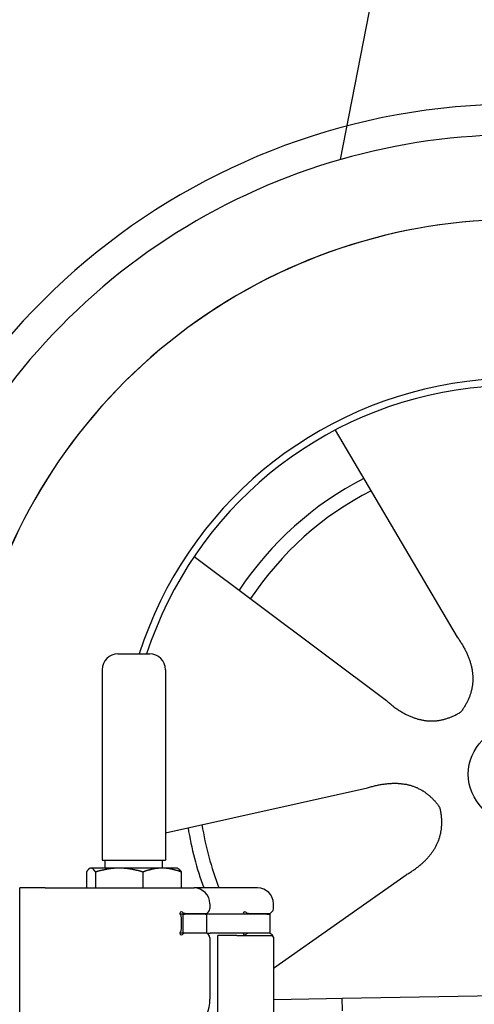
# Model space of a CAD drawing. Extents: x 562 to 7231, y 5567 to 12226.
# Tile 45 of 54: x 4448 to 4734, y 10379 to 11000. Entities that reach past the tile are written whole.
import ezdxf

# ---------------------------------------------------------------- set-up
doc = ezdxf.new("R2010")
doc.units = 0
doc.layers.get('0').update_dxf_attribs({"linetype": 'CONTINUOUS'})
doc.layers.add('CAR', color=10, linetype='CONTINUOUS')

msp = doc.modelspace()

# ---------------------------------------------------------------- linework, layer by layer
for p, q in [((4509.567, 10599.979), (4529.567, 10599.979)), ((4499.567, 10589.979), (4499.567, 10469.979)), ((4539.567, 10589.979), (4539.567, 10469.979)), ((4499.567, 10469.979), (4539.567, 10469.979)), ((4501.567, 10464.979), (4501.567, 10469.979)), ((4537.567, 10464.979), (4537.567, 10469.979)), ((4489.65, 10462.523), (4489.65, 10452.479)), ((4492.067, 10464.979), (4491.606, 10464.713)), ((4492.52, 10464.979), (4492.067, 10464.979)), ((4510.348, 10464.979), (4492.52, 10464.979)), ((4495.389, 10462.523), (4495.389, 10452.479)), ((4537.395, 10464.979), (4510.348, 10464.979)), ((4525.306, 10462.523), (4525.306, 10452.479)), ((4547.067, 10464.979), (4537.395, 10464.979)), ((4547.067, 10464.979), (4547.527, 10464.713)), ((4549.483, 10462.523), (4549.483, 10452.479)), ((4447.567, 10072.479), (4447.567, 10452.479)), ((4463.567, 10452.479), (4447.567, 10452.479)), ((4447.567, 10072.479), (4447.567, 10452.479)), ((4463.567, 10452.479), (4557.567, 10452.479)), ((4597.567, 10452.479), (4557.567, 10452.479)), ((4567.567, 10442.479), (4567.567, 10439.479)), ((4607.567, 10439.479), (4607.567, 10442.479)), ((4550.567, 10435.979), (4548.701, 10435.979)), ((4550.567, 10435.979), (4551.567, 10435.979)), ((4550.567, 10435.979), (4550.567, 10423.979)), ((4564.567, 10435.979), (4551.567, 10435.979)), ((4552.212, 10436.479), (4564.567, 10436.479)), ((4564.567, 10435.979), (4565.567, 10435.979)), ((4567.737, 10435.979), (4565.567, 10435.979)), ((4565.567, 10423.979), (4565.567, 10435.979)), ((4603.396, 10435.979), (4567.737, 10435.979)), ((4592.212, 10436.479), (4604.567, 10436.479)), ((4603.396, 10435.979), (4605.567, 10435.979)), ((4605.567, 10423.979), (4605.567, 10435.979)), ((4549.567, 10426.625), (4549.567, 10433.833)), ((4548.681, 10423.979), (4548.567, 10423.979)), ((4550.567, 10423.979), (4548.681, 10423.979)), ((4551.567, 10423.979), (4550.567, 10423.979)), ((4552.212, 10423.979), (4551.567, 10423.979)), ((4564.567, 10423.979), (4552.212, 10423.979)), ((4565.567, 10423.979), (4564.567, 10423.979)), ((4565.567, 10423.979), (4567.737, 10423.979)), ((4603.396, 10423.979), (4567.737, 10423.979)), ((4605.567, 10423.979), (4603.396, 10423.979)), ((4567.567, 10420.979), (4567.567, 10382.479)), ((4572.567, 10343.897), (4572.567, 10422.479)), ((4584.567, 10422.479), (4572.567, 10422.479)), ((4584.567, 10422.479), (4606.567, 10422.479)), ((4607.567, 10421.479), (4607.567, 10299.537)), ((4651.048, 10383.011), (6015.84, 10406.834)), ((4607.567, 10382.252), (4641.049, 10382.837)), ((4641.049, 10382.837), (4651.048, 10383.011)), ((4651.187, 10375.012), (4651.048, 10383.011))]:
    msp.add_line(p, q)
for points in [[(4492.52, 10465, 0), (4492.49, 10465, 0), (4492.46, 10465, 0), (4492.43, 10465, 0), (4492.4, 10465, 0), (4492.37, 10465, 0), (4492.35, 10465, 0), (4492.32, 10465, 0), (4492.29, 10465, 0), (4492.26, 10465, 0), (4492.23, 10465, 0), (4492.2, 10464.9, 0), (4492.17, 10464.9, 0), (4492.14, 10464.9, 0), (4492.11, 10464.9, 0), (4492.08, 10464.9, 0), (4492.06, 10464.9, 0), (4492.03, 10464.9, 0), (4492, 10464.9, 0), (4491.97, 10464.9, 0), (4491.94, 10464.9, 0), (4491.91, 10464.9, 0), (4491.88, 10464.8, 0), (4491.85, 10464.8, 0), (4491.82, 10464.8, 0), (4491.8, 10464.8, 0), (4491.77, 10464.8, 0), (4491.74, 10464.8, 0), (4491.71, 10464.8, 0), (4491.68, 10464.8, 0), (4491.65, 10464.7, 0), (4491.62, 10464.7, 0), (4491.59, 10464.7, 0), (4491.56, 10464.7, 0), (4491.53, 10464.7, 0), (4491.5, 10464.7, 0), (4491.48, 10464.6, 0), (4491.45, 10464.6, 0), (4491.42, 10464.6, 0), (4491.39, 10464.6, 0), (4491.36, 10464.6, 0), (4491.33, 10464.5, 0), (4491.3, 10464.5, 0), (4491.27, 10464.5, 0), (4491.24, 10464.5, 0), (4491.21, 10464.4, 0), (4491.18, 10464.4, 0), (4491.15, 10464.4, 0), (4491.12, 10464.4, 0), (4491.09, 10464.3, 0), (4491.06, 10464.3, 0), (4491.03, 10464.3, 0), (4491, 10464.3, 0), (4490.97, 10464.2, 0), (4490.94, 10464.2, 0), (4490.91, 10464.2, 0), (4490.88, 10464.1, 0), (4490.85, 10464.1, 0), (4490.82, 10464.1, 0), (4490.79, 10464, 0), (4490.76, 10464, 0), (4490.73, 10464, 0), (4490.7, 10464, 0), (4490.67, 10463.9, 0), (4490.64, 10463.9, 0), (4490.61, 10463.8, 0), (4490.58, 10463.8, 0), (4490.55, 10463.8, 0), (4490.52, 10463.7, 0), (4490.49, 10463.7, 0), (4490.46, 10463.7, 0), (4490.42, 10463.6, 0), (4490.39, 10463.6, 0), (4490.36, 10463.5, 0), (4490.33, 10463.5, 0), (4490.3, 10463.5, 0), (4490.27, 10463.4, 0), (4490.24, 10463.4, 0), (4490.2, 10463.3, 0), (4490.17, 10463.3, 0), (4490.14, 10463.3, 0), (4490.11, 10463.2, 0), (4490.08, 10463.2, 0), (4490.04, 10463.1, 0), (4490.01, 10463.1, 0), (4489.98, 10463, 0), (4489.95, 10463, 0), (4489.91, 10462.9, 0), (4489.88, 10462.9, 0), (4489.85, 10462.8, 0), (4489.82, 10462.8, 0), (4489.78, 10462.7, 0), (4489.75, 10462.7, 0), (4489.72, 10462.6, 0), (4489.68, 10462.6, 0), (4489.65, 10462.5, 0)], [(4495.39, 10462.5, 0), (4495.36, 10462.6, 0), (4495.32, 10462.6, 0), (4495.29, 10462.7, 0), (4495.26, 10462.7, 0), (4495.22, 10462.8, 0), (4495.19, 10462.8, 0), (4495.16, 10462.9, 0), (4495.12, 10462.9, 0), (4495.09, 10463, 0), (4495.06, 10463, 0), (4495.03, 10463.1, 0), (4494.99, 10463.1, 0), (4494.96, 10463.2, 0), (4494.93, 10463.2, 0), (4494.9, 10463.3, 0), (4494.87, 10463.3, 0), (4494.83, 10463.3, 0), (4494.8, 10463.4, 0), (4494.77, 10463.4, 0), (4494.74, 10463.5, 0), (4494.71, 10463.5, 0), (4494.68, 10463.5, 0), (4494.65, 10463.6, 0), (4494.61, 10463.6, 0), (4494.58, 10463.7, 0), (4494.55, 10463.7, 0), (4494.52, 10463.7, 0), (4494.49, 10463.8, 0), (4494.46, 10463.8, 0), (4494.43, 10463.8, 0), (4494.4, 10463.9, 0), (4494.37, 10463.9, 0), (4494.34, 10464, 0), (4494.31, 10464, 0), (4494.28, 10464, 0), (4494.25, 10464, 0), (4494.22, 10464.1, 0), (4494.19, 10464.1, 0), (4494.16, 10464.1, 0), (4494.13, 10464.2, 0), (4494.1, 10464.2, 0), (4494.07, 10464.2, 0), (4494.04, 10464.3, 0), (4494.01, 10464.3, 0), (4493.98, 10464.3, 0), (4493.95, 10464.3, 0), (4493.92, 10464.4, 0), (4493.89, 10464.4, 0), (4493.86, 10464.4, 0), (4493.83, 10464.4, 0), (4493.8, 10464.5, 0), (4493.77, 10464.5, 0), (4493.74, 10464.5, 0), (4493.71, 10464.5, 0), (4493.68, 10464.6, 0), (4493.65, 10464.6, 0), (4493.62, 10464.6, 0), (4493.59, 10464.6, 0), (4493.56, 10464.6, 0), (4493.53, 10464.7, 0), (4493.51, 10464.7, 0), (4493.48, 10464.7, 0), (4493.45, 10464.7, 0), (4493.42, 10464.7, 0), (4493.39, 10464.7, 0), (4493.36, 10464.8, 0), (4493.33, 10464.8, 0), (4493.3, 10464.8, 0), (4493.27, 10464.8, 0), (4493.24, 10464.8, 0), (4493.21, 10464.8, 0), (4493.19, 10464.8, 0), (4493.16, 10464.8, 0), (4493.13, 10464.9, 0), (4493.1, 10464.9, 0), (4493.07, 10464.9, 0), (4493.04, 10464.9, 0), (4493.01, 10464.9, 0), (4492.98, 10464.9, 0), (4492.95, 10464.9, 0), (4492.93, 10464.9, 0), (4492.9, 10464.9, 0), (4492.87, 10464.9, 0), (4492.84, 10464.9, 0), (4492.81, 10465, 0), (4492.78, 10465, 0), (4492.75, 10465, 0), (4492.72, 10465, 0), (4492.69, 10465, 0), (4492.66, 10465, 0), (4492.64, 10465, 0), (4492.61, 10465, 0), (4492.58, 10465, 0), (4492.55, 10465, 0), (4492.52, 10465, 0)], [(4510.35, 10465, 0), (4510.2, 10465, 0), (4510.04, 10465, 0), (4509.89, 10465, 0), (4509.74, 10465, 0), (4509.59, 10465, 0), (4509.44, 10465, 0), (4509.29, 10465, 0), (4509.14, 10465, 0), (4508.99, 10465, 0), (4508.84, 10465, 0), (4508.68, 10464.9, 0), (4508.53, 10464.9, 0), (4508.38, 10464.9, 0), (4508.23, 10464.9, 0), (4508.08, 10464.9, 0), (4507.93, 10464.9, 0), (4507.78, 10464.9, 0), (4507.63, 10464.9, 0), (4507.48, 10464.9, 0), (4507.33, 10464.9, 0), (4507.18, 10464.9, 0), (4507.03, 10464.8, 0), (4506.87, 10464.8, 0), (4506.72, 10464.8, 0), (4506.57, 10464.8, 0), (4506.42, 10464.8, 0), (4506.27, 10464.8, 0), (4506.12, 10464.8, 0), (4505.97, 10464.8, 0), (4505.82, 10464.7, 0), (4505.66, 10464.7, 0), (4505.51, 10464.7, 0), (4505.36, 10464.7, 0), (4505.21, 10464.7, 0), (4505.06, 10464.7, 0), (4504.91, 10464.6, 0), (4504.75, 10464.6, 0), (4504.6, 10464.6, 0), (4504.45, 10464.6, 0), (4504.29, 10464.6, 0), (4504.14, 10464.5, 0), (4503.99, 10464.5, 0), (4503.84, 10464.5, 0), (4503.68, 10464.5, 0), (4503.53, 10464.4, 0), (4503.37, 10464.4, 0), (4503.22, 10464.4, 0), (4503.06, 10464.4, 0), (4502.91, 10464.3, 0), (4502.75, 10464.3, 0), (4502.6, 10464.3, 0), (4502.44, 10464.3, 0), (4502.29, 10464.2, 0), (4502.13, 10464.2, 0), (4501.98, 10464.2, 0), (4501.82, 10464.1, 0), (4501.66, 10464.1, 0), (4501.5, 10464.1, 0), (4501.35, 10464, 0), (4501.19, 10464, 0), (4501.03, 10464, 0), (4500.87, 10464, 0), (4500.71, 10463.9, 0), (4500.55, 10463.9, 0), (4500.39, 10463.8, 0), (4500.23, 10463.8, 0), (4500.07, 10463.8, 0), (4499.91, 10463.7, 0), (4499.75, 10463.7, 0), (4499.59, 10463.7, 0), (4499.43, 10463.6, 0), (4499.27, 10463.6, 0), (4499.1, 10463.5, 0), (4498.94, 10463.5, 0), (4498.78, 10463.5, 0), (4498.61, 10463.4, 0), (4498.45, 10463.4, 0), (4498.28, 10463.3, 0), (4498.12, 10463.3, 0), (4497.95, 10463.3, 0), (4497.78, 10463.2, 0), (4497.62, 10463.2, 0), (4497.45, 10463.1, 0), (4497.28, 10463.1, 0), (4497.11, 10463, 0), (4496.94, 10463, 0), (4496.77, 10462.9, 0), (4496.6, 10462.9, 0), (4496.43, 10462.8, 0), (4496.26, 10462.8, 0), (4496.08, 10462.7, 0), (4495.91, 10462.7, 0), (4495.74, 10462.6, 0), (4495.56, 10462.6, 0), (4495.39, 10462.5, 0)], [(4525.31, 10462.5, 0), (4525.13, 10462.6, 0), (4524.96, 10462.6, 0), (4524.78, 10462.7, 0), (4524.61, 10462.7, 0), (4524.44, 10462.8, 0), (4524.27, 10462.8, 0), (4524.1, 10462.9, 0), (4523.92, 10462.9, 0), (4523.75, 10463, 0), (4523.59, 10463, 0), (4523.42, 10463.1, 0), (4523.25, 10463.1, 0), (4523.08, 10463.2, 0), (4522.91, 10463.2, 0), (4522.75, 10463.3, 0), (4522.58, 10463.3, 0), (4522.41, 10463.3, 0), (4522.25, 10463.4, 0), (4522.08, 10463.4, 0), (4521.92, 10463.5, 0), (4521.76, 10463.5, 0), (4521.59, 10463.5, 0), (4521.43, 10463.6, 0), (4521.27, 10463.6, 0), (4521.11, 10463.7, 0), (4520.94, 10463.7, 0), (4520.78, 10463.7, 0), (4520.62, 10463.8, 0), (4520.46, 10463.8, 0), (4520.3, 10463.8, 0), (4520.14, 10463.9, 0), (4519.98, 10463.9, 0), (4519.82, 10464, 0), (4519.66, 10464, 0), (4519.51, 10464, 0), (4519.35, 10464, 0), (4519.19, 10464.1, 0), (4519.03, 10464.1, 0), (4518.88, 10464.1, 0), (4518.72, 10464.2, 0), (4518.56, 10464.2, 0), (4518.41, 10464.2, 0), (4518.25, 10464.3, 0), (4518.1, 10464.3, 0), (4517.94, 10464.3, 0), (4517.79, 10464.3, 0), (4517.63, 10464.4, 0), (4517.48, 10464.4, 0), (4517.32, 10464.4, 0), (4517.17, 10464.4, 0), (4517.01, 10464.5, 0), (4516.86, 10464.5, 0), (4516.71, 10464.5, 0), (4516.55, 10464.5, 0), (4516.4, 10464.6, 0), (4516.25, 10464.6, 0), (4516.1, 10464.6, 0), (4515.94, 10464.6, 0), (4515.79, 10464.6, 0), (4515.64, 10464.7, 0), (4515.49, 10464.7, 0), (4515.33, 10464.7, 0), (4515.18, 10464.7, 0), (4515.03, 10464.7, 0), (4514.88, 10464.7, 0), (4514.73, 10464.8, 0), (4514.58, 10464.8, 0), (4514.42, 10464.8, 0), (4514.27, 10464.8, 0), (4514.12, 10464.8, 0), (4513.97, 10464.8, 0), (4513.82, 10464.8, 0), (4513.67, 10464.8, 0), (4513.52, 10464.9, 0), (4513.37, 10464.9, 0), (4513.22, 10464.9, 0), (4513.07, 10464.9, 0), (4512.92, 10464.9, 0), (4512.76, 10464.9, 0), (4512.61, 10464.9, 0), (4512.46, 10464.9, 0), (4512.31, 10464.9, 0), (4512.16, 10464.9, 0), (4512.01, 10464.9, 0), (4511.86, 10465, 0), (4511.71, 10465, 0), (4511.56, 10465, 0), (4511.41, 10465, 0), (4511.26, 10465, 0), (4511.1, 10465, 0), (4510.95, 10465, 0), (4510.8, 10465, 0), (4510.65, 10465, 0), (4510.5, 10465, 0), (4510.35, 10465, 0)], [(4537.39, 10465, 0), (4537.27, 10465, 0), (4537.15, 10465, 0), (4537.03, 10465, 0), (4536.91, 10465, 0), (4536.78, 10465, 0), (4536.66, 10465, 0), (4536.54, 10465, 0), (4536.42, 10465, 0), (4536.29, 10465, 0), (4536.17, 10465, 0), (4536.05, 10464.9, 0), (4535.93, 10464.9, 0), (4535.81, 10464.9, 0), (4535.69, 10464.9, 0), (4535.56, 10464.9, 0), (4535.44, 10464.9, 0), (4535.32, 10464.9, 0), (4535.2, 10464.9, 0), (4535.08, 10464.9, 0), (4534.95, 10464.9, 0), (4534.83, 10464.9, 0), (4534.71, 10464.8, 0), (4534.59, 10464.8, 0), (4534.47, 10464.8, 0), (4534.34, 10464.8, 0), (4534.22, 10464.8, 0), (4534.1, 10464.8, 0), (4533.98, 10464.8, 0), (4533.86, 10464.8, 0), (4533.73, 10464.7, 0), (4533.61, 10464.7, 0), (4533.49, 10464.7, 0), (4533.37, 10464.7, 0), (4533.24, 10464.7, 0), (4533.12, 10464.7, 0), (4533, 10464.6, 0), (4532.87, 10464.6, 0), (4532.75, 10464.6, 0), (4532.63, 10464.6, 0), (4532.5, 10464.6, 0), (4532.38, 10464.5, 0), (4532.26, 10464.5, 0), (4532.13, 10464.5, 0), (4532.01, 10464.5, 0), (4531.88, 10464.4, 0), (4531.76, 10464.4, 0), (4531.63, 10464.4, 0), (4531.51, 10464.4, 0), (4531.38, 10464.3, 0), (4531.26, 10464.3, 0), (4531.13, 10464.3, 0), (4531.01, 10464.3, 0), (4530.88, 10464.2, 0), (4530.76, 10464.2, 0), (4530.63, 10464.2, 0), (4530.5, 10464.1, 0), (4530.38, 10464.1, 0), (4530.25, 10464.1, 0), (4530.12, 10464, 0), (4529.99, 10464, 0), (4529.87, 10464, 0), (4529.74, 10464, 0), (4529.61, 10463.9, 0), (4529.48, 10463.9, 0), (4529.35, 10463.8, 0), (4529.22, 10463.8, 0), (4529.09, 10463.8, 0), (4528.96, 10463.7, 0), (4528.83, 10463.7, 0), (4528.7, 10463.7, 0), (4528.57, 10463.6, 0), (4528.44, 10463.6, 0), (4528.31, 10463.5, 0), (4528.18, 10463.5, 0), (4528.04, 10463.5, 0), (4527.91, 10463.4, 0), (4527.78, 10463.4, 0), (4527.64, 10463.3, 0), (4527.51, 10463.3, 0), (4527.37, 10463.3, 0), (4527.24, 10463.2, 0), (4527.1, 10463.2, 0), (4526.97, 10463.1, 0), (4526.83, 10463.1, 0), (4526.7, 10463, 0), (4526.56, 10463, 0), (4526.42, 10462.9, 0), (4526.28, 10462.9, 0), (4526.15, 10462.8, 0), (4526.01, 10462.8, 0), (4525.87, 10462.7, 0), (4525.73, 10462.7, 0), (4525.59, 10462.6, 0), (4525.45, 10462.6, 0), (4525.31, 10462.5, 0)], [(4549.48, 10462.5, 0), (4549.34, 10462.6, 0), (4549.2, 10462.6, 0), (4549.06, 10462.7, 0), (4548.92, 10462.7, 0), (4548.78, 10462.8, 0), (4548.64, 10462.8, 0), (4548.5, 10462.9, 0), (4548.37, 10462.9, 0), (4548.23, 10463, 0), (4548.09, 10463, 0), (4547.96, 10463.1, 0), (4547.82, 10463.1, 0), (4547.68, 10463.2, 0), (4547.55, 10463.2, 0), (4547.41, 10463.3, 0), (4547.28, 10463.3, 0), (4547.15, 10463.3, 0), (4547.01, 10463.4, 0), (4546.88, 10463.4, 0), (4546.75, 10463.5, 0), (4546.61, 10463.5, 0), (4546.48, 10463.5, 0), (4546.35, 10463.6, 0), (4546.22, 10463.6, 0), (4546.09, 10463.7, 0), (4545.96, 10463.7, 0), (4545.83, 10463.7, 0), (4545.7, 10463.8, 0), (4545.57, 10463.8, 0), (4545.44, 10463.8, 0), (4545.31, 10463.9, 0), (4545.18, 10463.9, 0), (4545.05, 10464, 0), (4544.92, 10464, 0), (4544.8, 10464, 0), (4544.67, 10464, 0), (4544.54, 10464.1, 0), (4544.41, 10464.1, 0), (4544.29, 10464.1, 0), (4544.16, 10464.2, 0), (4544.03, 10464.2, 0), (4543.91, 10464.2, 0), (4543.78, 10464.3, 0), (4543.66, 10464.3, 0), (4543.53, 10464.3, 0), (4543.41, 10464.3, 0), (4543.28, 10464.4, 0), (4543.16, 10464.4, 0), (4543.03, 10464.4, 0), (4542.91, 10464.4, 0), (4542.78, 10464.5, 0), (4542.66, 10464.5, 0), (4542.53, 10464.5, 0), (4542.41, 10464.5, 0), (4542.29, 10464.6, 0), (4542.16, 10464.6, 0), (4542.04, 10464.6, 0), (4541.92, 10464.6, 0), (4541.79, 10464.6, 0), (4541.67, 10464.7, 0), (4541.55, 10464.7, 0), (4541.42, 10464.7, 0), (4541.3, 10464.7, 0), (4541.18, 10464.7, 0), (4541.06, 10464.7, 0), (4540.93, 10464.8, 0), (4540.81, 10464.8, 0), (4540.69, 10464.8, 0), (4540.57, 10464.8, 0), (4540.45, 10464.8, 0), (4540.32, 10464.8, 0), (4540.2, 10464.8, 0), (4540.08, 10464.8, 0), (4539.96, 10464.9, 0), (4539.84, 10464.9, 0), (4539.71, 10464.9, 0), (4539.59, 10464.9, 0), (4539.47, 10464.9, 0), (4539.35, 10464.9, 0), (4539.23, 10464.9, 0), (4539.1, 10464.9, 0), (4538.98, 10464.9, 0), (4538.86, 10464.9, 0), (4538.74, 10464.9, 0), (4538.62, 10465, 0), (4538.49, 10465, 0), (4538.37, 10465, 0), (4538.25, 10465, 0), (4538.13, 10465, 0), (4538.01, 10465, 0), (4537.88, 10465, 0), (4537.76, 10465, 0), (4537.64, 10465, 0), (4537.52, 10465, 0), (4537.39, 10465, 0)], [(4547.53, 10464.7, 0), (4547.55, 10464.7, 0), (4547.57, 10464.7, 0), (4547.59, 10464.7, 0), (4547.61, 10464.7, 0), (4547.62, 10464.7, 0), (4547.64, 10464.6, 0), (4547.66, 10464.6, 0), (4547.68, 10464.6, 0), (4547.7, 10464.6, 0), (4547.72, 10464.6, 0), (4547.74, 10464.6, 0), (4547.76, 10464.6, 0), (4547.78, 10464.5, 0), (4547.8, 10464.5, 0), (4547.82, 10464.5, 0), (4547.84, 10464.5, 0), (4547.86, 10464.5, 0), (4547.88, 10464.5, 0), (4547.9, 10464.5, 0), (4547.92, 10464.4, 0), (4547.94, 10464.4, 0), (4547.96, 10464.4, 0), (4547.98, 10464.4, 0), (4548, 10464.4, 0), (4548.02, 10464.4, 0), (4548.04, 10464.3, 0), (4548.06, 10464.3, 0), (4548.08, 10464.3, 0), (4548.1, 10464.3, 0), (4548.12, 10464.3, 0), (4548.14, 10464.3, 0), (4548.16, 10464.2, 0), (4548.18, 10464.2, 0), (4548.2, 10464.2, 0), (4548.22, 10464.2, 0), (4548.24, 10464.2, 0), (4548.26, 10464.1, 0), (4548.28, 10464.1, 0), (4548.3, 10464.1, 0), (4548.32, 10464.1, 0), (4548.34, 10464.1, 0), (4548.36, 10464, 0), (4548.38, 10464, 0), (4548.4, 10464, 0), (4548.42, 10464, 0), (4548.44, 10463.9, 0), (4548.46, 10463.9, 0), (4548.48, 10463.9, 0), (4548.5, 10463.9, 0), (4548.52, 10463.9, 0), (4548.54, 10463.8, 0), (4548.56, 10463.8, 0), (4548.58, 10463.8, 0), (4548.6, 10463.8, 0), (4548.62, 10463.7, 0), (4548.64, 10463.7, 0), (4548.67, 10463.7, 0), (4548.69, 10463.7, 0), (4548.71, 10463.6, 0), (4548.73, 10463.6, 0), (4548.75, 10463.6, 0), (4548.77, 10463.6, 0), (4548.79, 10463.5, 0), (4548.81, 10463.5, 0), (4548.83, 10463.5, 0), (4548.85, 10463.4, 0), (4548.87, 10463.4, 0), (4548.9, 10463.4, 0), (4548.92, 10463.4, 0), (4548.94, 10463.3, 0), (4548.96, 10463.3, 0), (4548.98, 10463.3, 0), (4549, 10463.2, 0), (4549.02, 10463.2, 0), (4549.04, 10463.2, 0), (4549.07, 10463.2, 0), (4549.09, 10463.1, 0), (4549.11, 10463.1, 0), (4549.13, 10463.1, 0), (4549.15, 10463, 0), (4549.17, 10463, 0), (4549.2, 10463, 0), (4549.22, 10462.9, 0), (4549.24, 10462.9, 0), (4549.26, 10462.9, 0), (4549.28, 10462.8, 0), (4549.31, 10462.8, 0), (4549.33, 10462.8, 0), (4549.35, 10462.7, 0), (4549.37, 10462.7, 0), (4549.39, 10462.7, 0), (4549.42, 10462.6, 0), (4549.44, 10462.6, 0), (4549.46, 10462.6, 0), (4549.48, 10462.5, 0)]]:
    msp.add_polyline3d(points)
for centre, radius, start, end in [((4509.567, 10589.979), 10, 90, 180), ((4529.567, 10589.979), 10, 0, 90), ((4557.567, 10442.479), 10, 0, 90), ((4597.567, 10442.479), 10, 0, 90), ((4549.567, 10436.479), 1, 48.590378, 221.409622), ((4546.567, 10433.833), 3, 0, 41.409622), ((4552.212, 10439.479), 3, 228.590378, 270), ((4564.567, 10439.479), 3, 270, 0), ((4589.567, 10436.479), 1, 48.590378, 210), ((4592.212, 10439.479), 3, 228.590378, 270), ((4604.567, 10439.479), 3, 270, 0), ((4549.567, 10423.979), 1, 138.590378, 311.409622), ((4546.567, 10426.625), 3, 318.590378, 0), ((4552.212, 10420.979), 3, 90, 131.409622), ((4564.567, 10420.979), 3, 0, 90), ((4589.567, 10423.979), 1, 180, 311.409622), ((4592.212, 10420.979), 3, 90, 131.409622), ((4604.567, 10420.979), 3, 22.00087, 90), ((4606.567, 10421.479), 1, 0, 90), ((4542.567, 10382.479), 25, 270, 0)]:
    msp.add_arc(centre, radius, start, end)
at = {"layer": 'CAR'}
for p, q in [((4703.286, 11186.613), (4649.702, 10911.411)), ((4646.619, 10741.042), (4723.549, 10610.624)), ((4557.698, 10661.452), (4678.826, 10570.593)), ((4539.566, 10487.299), (4666.973, 10515.627)), ((4607.566, 10401.87), (4691.224, 10460.723))]:
    msp.add_line(p, q, dxfattribs=at)
for points in [[(4723.55, 10610.6, 0), (4723.93, 10610.1, 0), (4724.31, 10609.5, 0), (4724.68, 10609, 0), (4725.04, 10608.4, 0), (4725.4, 10607.9, 0), (4725.75, 10607.3, 0), (4726.09, 10606.8, 0), (4726.42, 10606.3, 0), (4726.74, 10605.7, 0), (4727.06, 10605.2, 0), (4727.36, 10604.7, 0), (4727.67, 10604.1, 0), (4727.96, 10603.6, 0), (4728.24, 10603, 0), (4728.52, 10602.5, 0), (4728.79, 10602, 0), (4729.05, 10601.4, 0), (4729.31, 10600.9, 0), (4729.55, 10600.4, 0), (4729.79, 10599.9, 0), (4730.02, 10599.3, 0), (4730.24, 10598.8, 0), (4730.46, 10598.3, 0), (4730.67, 10597.8, 0), (4730.87, 10597.2, 0), (4731.06, 10596.7, 0), (4731.24, 10596.2, 0), (4731.42, 10595.7, 0), (4731.59, 10595.2, 0), (4731.75, 10594.6, 0), (4731.9, 10594.1, 0), (4732.05, 10593.6, 0), (4732.19, 10593.1, 0), (4732.32, 10592.6, 0), (4732.44, 10592.1, 0), (4732.56, 10591.6, 0), (4732.66, 10591, 0), (4732.76, 10590.5, 0), (4732.86, 10590, 0), (4732.94, 10589.5, 0), (4733.02, 10589, 0), (4733.08, 10588.5, 0), (4733.14, 10588, 0), (4733.2, 10587.5, 0), (4733.24, 10587, 0), (4733.28, 10586.5, 0), (4733.31, 10586, 0), (4733.33, 10585.5, 0), (4733.35, 10585, 0), (4733.35, 10584.5, 0), (4733.35, 10584, 0), (4733.34, 10583.5, 0), (4733.33, 10583, 0), (4733.3, 10582.5, 0), (4733.27, 10582, 0), (4733.23, 10581.6, 0), (4733.18, 10581.1, 0), (4733.13, 10580.6, 0), (4733.07, 10580.1, 0), (4732.99, 10579.6, 0), (4732.92, 10579.1, 0), (4732.83, 10578.6, 0), (4732.74, 10578.2, 0), (4732.63, 10577.7, 0), (4732.53, 10577.2, 0), (4732.41, 10576.7, 0), (4732.28, 10576.2, 0), (4732.15, 10575.8, 0), (4732.01, 10575.3, 0), (4731.86, 10574.8, 0), (4731.71, 10574.3, 0), (4731.54, 10573.9, 0), (4731.37, 10573.4, 0), (4731.19, 10572.9, 0), (4731.01, 10572.4, 0), (4730.81, 10572, 0), (4730.61, 10571.5, 0), (4730.4, 10571, 0), (4730.18, 10570.6, 0), (4729.96, 10570.1, 0), (4729.72, 10569.7, 0), (4729.48, 10569.2, 0), (4729.24, 10568.7, 0), (4728.98, 10568.3, 0), (4728.71, 10567.8, 0), (4728.44, 10567.4, 0), (4728.16, 10566.9, 0), (4727.88, 10566.4, 0), (4727.58, 10566, 0), (4727.28, 10565.5, 0), (4726.97, 10565.1, 0), (4726.65, 10564.6, 0), (4726.32, 10564.2, 0), (4725.99, 10563.7, 0), (4725.65, 10563.3, 0)], [(4678.83, 10570.6, 0), (4679.33, 10570.1, 0), (4679.83, 10569.7, 0), (4680.33, 10569.3, 0), (4680.83, 10568.9, 0), (4681.34, 10568.5, 0), (4681.84, 10568, 0), (4682.34, 10567.7, 0), (4682.84, 10567.3, 0), (4683.34, 10566.9, 0), (4683.84, 10566.5, 0), (4684.34, 10566.1, 0), (4684.84, 10565.8, 0), (4685.34, 10565.4, 0), (4685.84, 10565.1, 0), (4686.34, 10564.8, 0), (4686.84, 10564.4, 0), (4687.34, 10564.1, 0), (4687.84, 10563.8, 0), (4688.34, 10563.5, 0), (4688.84, 10563.2, 0), (4689.33, 10562.9, 0), (4689.83, 10562.6, 0), (4690.33, 10562.4, 0), (4690.83, 10562.1, 0), (4691.33, 10561.8, 0), (4691.82, 10561.6, 0), (4692.32, 10561.4, 0), (4692.82, 10561.1, 0), (4693.31, 10560.9, 0), (4693.81, 10560.7, 0), (4694.31, 10560.5, 0), (4694.8, 10560.3, 0), (4695.3, 10560.1, 0), (4695.8, 10559.9, 0), (4696.29, 10559.7, 0), (4696.79, 10559.5, 0), (4697.28, 10559.4, 0), (4697.78, 10559.2, 0), (4698.27, 10559.1, 0), (4698.77, 10558.9, 0), (4699.26, 10558.8, 0), (4699.75, 10558.7, 0), (4700.25, 10558.6, 0), (4700.74, 10558.5, 0), (4701.23, 10558.4, 0), (4701.73, 10558.3, 0), (4702.22, 10558.2, 0), (4702.71, 10558.1, 0), (4703.21, 10558, 0), (4703.7, 10558, 0), (4704.19, 10557.9, 0), (4704.68, 10557.9, 0), (4705.18, 10557.8, 0), (4705.67, 10557.8, 0), (4706.16, 10557.8, 0), (4706.65, 10557.8, 0), (4707.14, 10557.8, 0), (4707.63, 10557.8, 0), (4708.12, 10557.8, 0), (4708.61, 10557.8, 0), (4709.1, 10557.8, 0), (4709.59, 10557.8, 0), (4710.08, 10557.9, 0), (4710.57, 10557.9, 0), (4711.06, 10558, 0), (4711.55, 10558, 0), (4712.04, 10558.1, 0), (4712.53, 10558.2, 0), (4713.02, 10558.3, 0), (4713.51, 10558.4, 0), (4713.99, 10558.5, 0), (4714.48, 10558.6, 0), (4714.97, 10558.7, 0), (4715.46, 10558.8, 0), (4715.94, 10559, 0), (4716.43, 10559.1, 0), (4716.92, 10559.3, 0), (4717.41, 10559.4, 0), (4717.89, 10559.6, 0), (4718.38, 10559.8, 0), (4718.86, 10559.9, 0), (4719.35, 10560.1, 0), (4719.84, 10560.3, 0), (4720.32, 10560.5, 0), (4720.81, 10560.7, 0), (4721.29, 10561, 0), (4721.78, 10561.2, 0), (4722.26, 10561.4, 0), (4722.75, 10561.7, 0), (4723.23, 10561.9, 0), (4723.72, 10562.2, 0), (4724.2, 10562.4, 0), (4724.68, 10562.7, 0), (4725.17, 10563, 0), (4725.65, 10563.3, 0)], [(4666.97, 10515.6, 0), (4667.61, 10515.8, 0), (4668.25, 10516, 0), (4668.88, 10516.2, 0), (4669.52, 10516.4, 0), (4670.14, 10516.5, 0), (4670.77, 10516.7, 0), (4671.39, 10516.9, 0), (4672, 10517, 0), (4672.62, 10517.1, 0), (4673.23, 10517.3, 0), (4673.83, 10517.4, 0), (4674.44, 10517.5, 0), (4675.04, 10517.6, 0), (4675.63, 10517.7, 0), (4676.23, 10517.8, 0), (4676.82, 10517.9, 0), (4677.4, 10518, 0), (4677.98, 10518.1, 0), (4678.56, 10518.2, 0), (4679.14, 10518.2, 0), (4679.71, 10518.3, 0), (4680.28, 10518.3, 0), (4680.85, 10518.4, 0), (4681.41, 10518.4, 0), (4681.97, 10518.4, 0), (4682.52, 10518.5, 0), (4683.08, 10518.5, 0), (4683.63, 10518.5, 0), (4684.17, 10518.5, 0), (4684.71, 10518.5, 0), (4685.25, 10518.5, 0), (4685.79, 10518.5, 0), (4686.32, 10518.4, 0), (4686.85, 10518.4, 0), (4687.37, 10518.3, 0), (4687.89, 10518.3, 0), (4688.41, 10518.2, 0), (4688.93, 10518.2, 0), (4689.44, 10518.1, 0), (4689.95, 10518, 0), (4690.45, 10518, 0), (4690.95, 10517.9, 0), (4691.45, 10517.8, 0), (4691.94, 10517.7, 0), (4692.44, 10517.5, 0), (4692.92, 10517.4, 0), (4693.41, 10517.3, 0), (4693.89, 10517.2, 0), (4694.37, 10517, 0), (4694.84, 10516.9, 0), (4695.31, 10516.7, 0), (4695.78, 10516.6, 0), (4696.24, 10516.4, 0), (4696.7, 10516.2, 0), (4697.16, 10516, 0), (4697.61, 10515.9, 0), (4698.06, 10515.7, 0), (4698.51, 10515.5, 0), (4698.95, 10515.2, 0), (4699.39, 10515, 0), (4699.83, 10514.8, 0), (4700.26, 10514.6, 0), (4700.69, 10514.3, 0), (4701.12, 10514.1, 0), (4701.54, 10513.8, 0), (4701.96, 10513.6, 0), (4702.38, 10513.3, 0), (4702.79, 10513, 0), (4703.2, 10512.8, 0), (4703.61, 10512.5, 0), (4704.01, 10512.2, 0), (4704.41, 10511.9, 0), (4704.8, 10511.6, 0), (4705.2, 10511.2, 0), (4705.58, 10510.9, 0), (4705.97, 10510.6, 0), (4706.35, 10510.3, 0), (4706.73, 10509.9, 0), (4707.11, 10509.6, 0), (4707.48, 10509.2, 0), (4707.85, 10508.8, 0), (4708.21, 10508.5, 0), (4708.57, 10508.1, 0), (4708.93, 10507.7, 0), (4709.29, 10507.3, 0), (4709.64, 10506.9, 0), (4709.99, 10506.5, 0), (4710.33, 10506.1, 0), (4710.67, 10505.7, 0), (4711.01, 10505.2, 0), (4711.35, 10504.8, 0), (4711.68, 10504.4, 0), (4712, 10503.9, 0), (4712.33, 10503.5, 0), (4712.65, 10503, 0)], [(4691.22, 10460.7, 0), (4691.8, 10461.1, 0), (4692.37, 10461.4, 0), (4692.93, 10461.8, 0), (4693.49, 10462.1, 0), (4694.04, 10462.4, 0), (4694.58, 10462.8, 0), (4695.11, 10463.2, 0), (4695.63, 10463.5, 0), (4696.15, 10463.9, 0), (4696.66, 10464.2, 0), (4697.16, 10464.6, 0), (4697.66, 10465, 0), (4698.14, 10465.3, 0), (4698.62, 10465.7, 0), (4699.1, 10466.1, 0), (4699.56, 10466.4, 0), (4700.02, 10466.8, 0), (4700.47, 10467.2, 0), (4700.91, 10467.6, 0), (4701.35, 10468, 0), (4701.77, 10468.3, 0), (4702.19, 10468.7, 0), (4702.61, 10469.1, 0), (4703.01, 10469.5, 0), (4703.41, 10469.9, 0), (4703.8, 10470.3, 0), (4704.18, 10470.7, 0), (4704.56, 10471.1, 0), (4704.93, 10471.5, 0), (4705.29, 10471.9, 0), (4705.64, 10472.3, 0), (4705.98, 10472.7, 0), (4706.32, 10473.1, 0), (4706.65, 10473.6, 0), (4706.98, 10474, 0), (4707.29, 10474.4, 0), (4707.6, 10474.8, 0), (4707.9, 10475.2, 0), (4708.19, 10475.7, 0), (4708.48, 10476.1, 0), (4708.75, 10476.5, 0), (4709.03, 10476.9, 0), (4709.29, 10477.4, 0), (4709.54, 10477.8, 0), (4709.79, 10478.3, 0), (4710.03, 10478.7, 0), (4710.27, 10479.1, 0), (4710.49, 10479.6, 0), (4710.71, 10480, 0), (4710.92, 10480.5, 0), (4711.12, 10480.9, 0), (4711.32, 10481.4, 0), (4711.51, 10481.8, 0), (4711.69, 10482.3, 0), (4711.86, 10482.8, 0), (4712.03, 10483.2, 0), (4712.18, 10483.7, 0), (4712.33, 10484.2, 0), (4712.48, 10484.6, 0), (4712.61, 10485.1, 0), (4712.74, 10485.6, 0), (4712.86, 10486, 0), (4712.98, 10486.5, 0), (4713.08, 10487, 0), (4713.18, 10487.5, 0), (4713.27, 10488, 0), (4713.35, 10488.5, 0), (4713.43, 10488.9, 0), (4713.5, 10489.4, 0), (4713.56, 10489.9, 0), (4713.61, 10490.4, 0), (4713.66, 10490.9, 0), (4713.7, 10491.4, 0), (4713.73, 10491.9, 0), (4713.75, 10492.4, 0), (4713.77, 10492.9, 0), (4713.78, 10493.4, 0), (4713.78, 10494, 0), (4713.77, 10494.5, 0), (4713.76, 10495, 0), (4713.74, 10495.5, 0), (4713.71, 10496, 0), (4713.67, 10496.6, 0), (4713.63, 10497.1, 0), (4713.57, 10497.6, 0), (4713.52, 10498.1, 0), (4713.45, 10498.7, 0), (4713.38, 10499.2, 0), (4713.29, 10499.7, 0), (4713.21, 10500.3, 0), (4713.11, 10500.8, 0), (4713.01, 10501.4, 0), (4712.89, 10501.9, 0), (4712.78, 10502.4, 0), (4712.65, 10503, 0)]]:
    msp.add_polyline3d(points, dxfattribs=at)
msp.add_circle((4760.637, 10524.19), 30.149, dxfattribs=at)
for centre, radius, start, end in [((4761.059, 10523.677), 422.698, 4.650408, 165.21264), ((4761.059, 10523.677), 403.409, 0.031542, 193.931162), ((4761.059, 10523.677), 350, 337.649562, 204.350454), ((4761.059, 10523.677), 350, 337.68758, 204.350454), ((4761.059, 10523.677), 250, 327.296489, 162.229183), ((4760.637, 10524.19), 245, 326.365049, 161.980365), ((4760.637, 10524.19), 209.639, 117.262002, 146.39945), ((4760.637, 10524.19), 200.649, 117.115177, 146.546276), ((4760.637, 10524.19), 200.649, 189.115177, 200.940263), ((4760.637, 10524.19), 209.639, 189.262002, 200.002937)]:
    msp.add_arc(centre, radius, start, end, dxfattribs=at)

doc.saveas('drawing.dxf')
